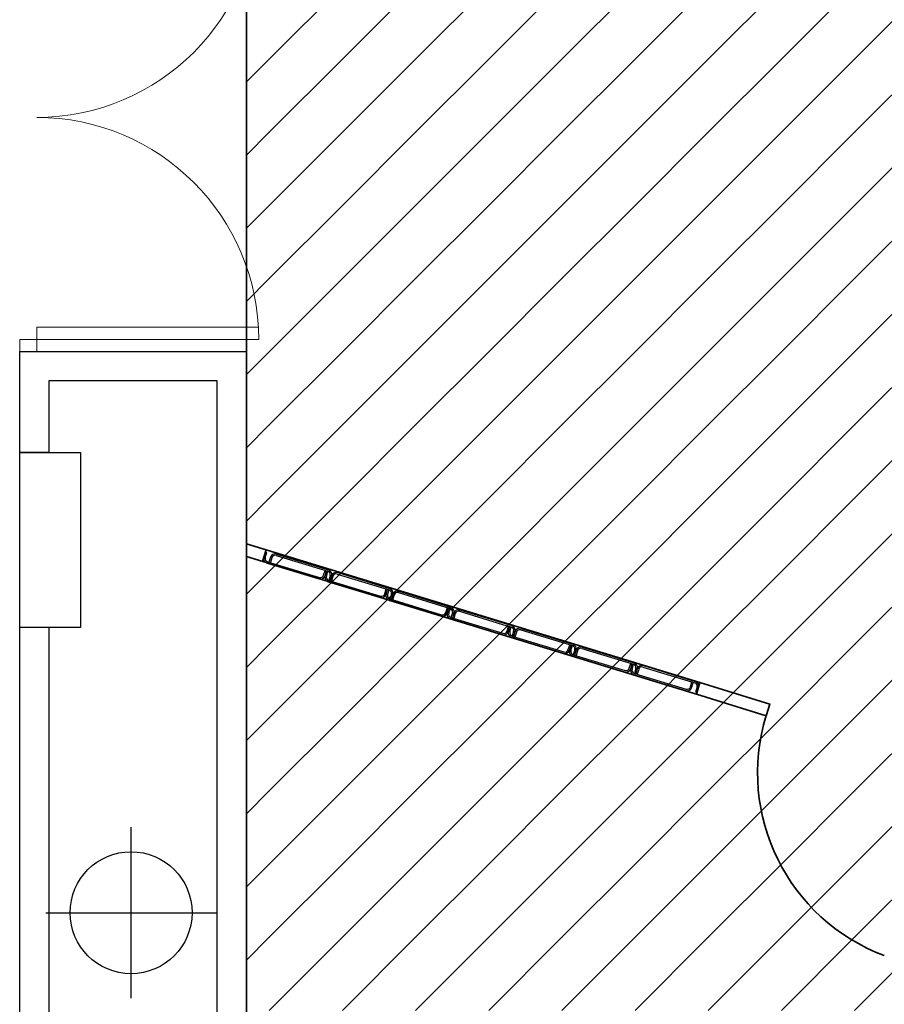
# Model space of a CAD drawing. Header units: metres. Extents: x -1 to 438, y -6 to 52.
# Tile 7 of 17: x 410.28 to 413.82, y 17.43 to 21.46. Entities that reach past the tile are written whole.
import ezdxf

# ---------------------------------------------------------------- set-up
doc = ezdxf.new("R2010")
doc.units = ezdxf.units.M
doc.linetypes.add('CONTINUA', pattern=[0])
for name, color, linetype, lineweight in [('PB  SOSTRE ENDERROCAT', 7, 'CONTINUA', 25), ('PB MURS ACTUAL', 7, 'CONTINUA', 25), ('PB MURS ENDERROCAT', 7, 'CONTINUA', 25)]:
    doc.layers.add(name, color=color, linetype=linetype, lineweight=lineweight)

# ---------------------------------------------------------------- blocks, each defined once
blk = doc.blocks.new('TRAMA_0')
at = {"layer": 'PB  SOSTRE ENDERROCAT', "color": 2, "linetype": 'CONTINUA', "lineweight": 35, "transparency": 33554687}
for points in [[(411.3, 21.3), (411.6, 21.6), (411.6, 21.6)], [(411.6, 21.3), (411.9, 21.6), (411.9, 21.6)], [(411.9, 21.3), (412.2, 21.6), (412.2, 21.6)], [(412.2, 21.3), (412.5, 21.6), (412.5, 21.6)], [(412.5, 21.3), (412.8, 21.6), (412.8, 21.6)], [(412.8, 21.3), (413.1, 21.6), (413.1, 21.6)], [(413.1, 21.3), (413.4, 21.6), (413.4, 21.6)], [(413.4, 21.3), (413.7, 21.6), (413.7, 21.6)], [(413.7, 21.3), (413.9305, 21.5305), (413.9305, 21.5305), (414, 21.6), (414, 21.6)], [(411.2064, 21.2064), (411.3, 21.3), (411.3, 21.3)], [(411.3, 21), (411.6, 21.3), (411.6, 21.3)], [(411.6, 21), (411.9, 21.3), (411.9, 21.3)], [(411.9, 21), (412.2, 21.3), (412.2, 21.3)], [(412.2, 21), (412.5, 21.3), (412.5, 21.3)], [(412.5, 21), (412.8, 21.3), (412.8, 21.3)], [(412.8, 21), (413.1, 21.3), (413.1, 21.3)], [(413.1, 21), (413.4, 21.3), (413.4, 21.3)], [(413.4, 21), (413.7, 21.3), (413.7, 21.3)], [(413.7, 21), (414, 21.3), (414, 21.3)], [(411.2064, 20.9064), (411.3, 21), (411.3, 21)], [(411.3, 20.7), (411.6, 21), (411.6, 21)], [(411.6, 20.7), (411.9, 21), (411.9, 21)], [(411.9, 20.7), (412.2, 21), (412.2, 21)], [(412.2, 20.7), (412.5, 21), (412.5, 21)], [(412.5, 20.7), (412.8, 21), (412.8, 21)], [(412.8, 20.7), (413.1, 21), (413.1, 21)], [(413.1, 20.7), (413.4, 21), (413.4, 21)], [(413.4, 20.7), (413.7, 21), (413.7, 21)], [(413.7, 20.7), (414, 21), (414, 21)], [(411.2064, 20.6064), (411.3, 20.7), (411.3, 20.7)], [(411.3, 20.4), (411.6, 20.7), (411.6, 20.7)], [(411.6, 20.4), (411.9, 20.7), (411.9, 20.7)], [(411.9, 20.4), (412.2, 20.7), (412.2, 20.7)], [(412.2, 20.4), (412.5, 20.7), (412.5, 20.7)], [(412.5, 20.4), (412.8, 20.7), (412.8, 20.7)], [(412.8, 20.4), (413.1, 20.7), (413.1, 20.7)], [(413.1, 20.4), (413.1245, 20.4245), (413.1245, 20.4245), (413.4, 20.7), (413.4, 20.7)], [(413.4, 20.4), (413.7, 20.7), (413.7, 20.7)], [(413.7, 20.4), (414, 20.7), (414, 20.7)], [(411.2064, 20.3064), (411.3, 20.4), (411.3, 20.4)], [(411.3, 20.1), (411.6, 20.4), (411.6, 20.4)], [(411.6, 20.1), (411.9, 20.4), (411.9, 20.4)], [(411.9, 20.1), (412.2, 20.4), (412.2, 20.4)], [(412.2, 20.1), (412.5, 20.4), (412.5, 20.4)], [(412.5, 20.1), (412.8, 20.4), (412.8, 20.4)], [(412.8, 20.1), (413.1, 20.4), (413.1, 20.4)], [(413.1, 20.1), (413.4, 20.4), (413.4, 20.4)], [(413.4, 20.1), (413.7, 20.4), (413.7, 20.4)], [(413.7, 20.1), (414, 20.4), (414, 20.4)], [(411.2064, 20.0064), (411.3, 20.1), (411.3, 20.1)], [(411.3, 19.8), (411.6, 20.1), (411.6, 20.1)], [(411.6, 19.8), (411.9, 20.1), (411.9, 20.1)], [(411.9, 19.8), (412.2, 20.1), (412.2, 20.1)], [(412.2, 19.8), (412.5, 20.1), (412.5, 20.1)], [(412.5, 19.8), (412.8, 20.1), (412.8, 20.1)], [(412.8, 19.8), (413.1, 20.1), (413.1, 20.1)], [(413.1, 19.8), (413.4, 20.1), (413.4, 20.1)], [(413.4, 19.8), (413.7, 20.1), (413.7, 20.1)], [(413.7, 19.8), (414, 20.1), (414, 20.1)], [(411.2064, 19.7064), (411.3, 19.8), (411.3, 19.8)], [(411.3, 19.5), (411.6, 19.8), (411.6, 19.8)], [(411.6, 19.5), (411.9, 19.8), (411.9, 19.8)], [(411.9, 19.5), (412.2, 19.8), (412.2, 19.8)], [(412.2, 19.5), (412.5, 19.8), (412.5, 19.8)], [(412.5, 19.5), (412.8, 19.8), (412.8, 19.8)], [(412.8, 19.5), (413.1, 19.8), (413.1, 19.8)], [(413.1, 19.5), (413.4, 19.8), (413.4, 19.8)], [(413.4, 19.5), (413.7, 19.8), (413.7, 19.8)], [(413.7, 19.5), (414, 19.8), (414, 19.8)], [(411.2064, 19.4064), (411.3, 19.5), (411.3, 19.5)], [(411.3, 19.2), (411.6, 19.5), (411.6, 19.5)], [(411.6, 19.2), (411.9, 19.5), (411.9, 19.5)], [(411.9, 19.2), (412.2, 19.5), (412.2, 19.5)], [(412.2, 19.2), (412.3185, 19.3185), (412.3185, 19.3185), (412.5, 19.5), (412.5, 19.5)], [(412.5, 19.2), (412.8, 19.5), (412.8, 19.5)], [(412.8, 19.2), (413.1, 19.5), (413.1, 19.5)], [(413.1, 19.2), (413.4, 19.5), (413.4, 19.5)], [(413.4, 19.2), (413.7, 19.5), (413.7, 19.5)], [(413.7, 19.2), (414, 19.5), (414, 19.5)], [(411.2064, 19.1064), (411.3, 19.2), (411.3, 19.2)], [(411.3, 18.9), (411.6, 19.2), (411.6, 19.2)], [(411.6, 18.9), (411.9, 19.2), (411.9, 19.2)], [(411.9, 18.9), (412.2, 19.2), (412.2, 19.2)], [(412.2, 18.9), (412.5, 19.2), (412.5, 19.2)], [(412.5, 18.9), (412.8, 19.2), (412.8, 19.2)], [(412.8, 18.9), (413.1, 19.2), (413.1, 19.2)], [(413.1, 18.9), (413.4, 19.2), (413.4, 19.2)], [(413.4, 18.9), (413.7, 19.2), (413.7, 19.2)], [(413.7, 18.9), (414, 19.2), (414, 19.2)], [(411.2064, 18.8064), (411.3, 18.9), (411.3, 18.9)], [(411.3, 18.6), (411.6, 18.9), (411.6, 18.9)], [(411.6, 18.6), (411.9, 18.9), (411.9, 18.9)], [(411.9, 18.6), (412.2, 18.9), (412.2, 18.9)], [(412.2, 18.6), (412.5, 18.9), (412.5, 18.9)], [(412.5, 18.6), (412.8, 18.9), (412.8, 18.9)], [(412.8, 18.6), (413.1, 18.9), (413.1, 18.9)], [(413.1, 18.6), (413.4, 18.9), (413.4, 18.9)], [(413.4, 18.6), (413.7, 18.9), (413.7, 18.9)], [(413.7, 18.6), (414, 18.9), (414, 18.9)], [(411.2064, 18.5064), (411.3, 18.6), (411.3, 18.6)], [(411.3, 18.3), (411.6, 18.6), (411.6, 18.6)], [(411.6, 18.3), (411.9, 18.6), (411.9, 18.6)], [(411.9, 18.3), (412.2, 18.6), (412.2, 18.6)], [(412.2, 18.3), (412.5, 18.6), (412.5, 18.6)], [(412.5, 18.3), (412.8, 18.6), (412.8, 18.6)], [(412.8, 18.3), (413.1, 18.6), (413.1, 18.6)], [(413.1, 18.3), (413.4, 18.6), (413.4, 18.6)], [(413.4, 18.3), (413.7, 18.6), (413.7, 18.6)], [(413.7, 18.3), (414, 18.6), (414, 18.6)], [(411.2064, 18.2064), (411.3, 18.3), (411.3, 18.3)], [(411.3, 18), (411.5125, 18.2125), (411.5125, 18.2125), (411.6, 18.3), (411.6, 18.3)], [(411.6, 18), (411.9, 18.3), (411.9, 18.3)], [(411.9, 18), (412.2, 18.3), (412.2, 18.3)], [(412.2, 18), (412.5, 18.3), (412.5, 18.3)], [(412.5, 18), (412.8, 18.3), (412.8, 18.3)], [(412.8, 18), (413.1, 18.3), (413.1, 18.3)], [(413.1, 18), (413.4, 18.3), (413.4, 18.3)], [(413.4, 18), (413.7, 18.3), (413.7, 18.3)], [(413.7, 18), (414, 18.3), (414, 18.3)], [(411.2064, 17.9064), (411.3, 18), (411.3, 18)], [(411.3, 17.7), (411.6, 18), (411.6, 18)], [(411.6, 17.7), (411.9, 18), (411.9, 18)], [(411.9, 17.7), (412.2, 18), (412.2, 18)], [(412.2, 17.7), (412.5, 18), (412.5, 18)], [(412.5, 17.7), (412.8, 18), (412.8, 18)], [(412.8, 17.7), (413.1, 18), (413.1, 18)], [(413.1, 17.7), (413.4, 18), (413.4, 18)], [(413.4, 17.7), (413.7, 18), (413.7, 18)], [(413.7, 17.7), (414, 18), (414, 18)], [(411.2064, 17.6064), (411.3, 17.7), (411.3, 17.7)], [(411.3, 17.4), (411.6, 17.7), (411.6, 17.7)], [(411.6, 17.4), (411.9, 17.7), (411.9, 17.7)], [(411.9, 17.4), (412.2, 17.7), (412.2, 17.7)], [(412.2, 17.4), (412.5, 17.7), (412.5, 17.7)], [(412.5, 17.4), (412.8, 17.7), (412.8, 17.7)], [(412.8, 17.4), (413.1, 17.7), (413.1, 17.7)], [(413.1, 17.4), (413.4, 17.7), (413.4, 17.7)], [(413.4, 17.4), (413.7, 17.7), (413.7, 17.7)], [(413.7, 17.4), (414, 17.7), (414, 17.7)]]:
    blk.add_lwpolyline(points, dxfattribs=at)

msp = doc.modelspace()

# ---------------------------------------------------------------- linework, layer by layer
at = {"layer": 'PB  SOSTRE ENDERROCAT', "color": 2, "linetype": 'CONTINUA', "lineweight": 35, "transparency": 33554687}
for p, q in [((411.2064, 24.2008), (411.2064, 17.7925)), ((411.2064, 13.2008), (411.2064, 24.2008))]:
    msp.add_line(p, q, dxfattribs=at)
msp.add_lwpolyline([(411.2064, 17.7925), (411.2064, 17.7927), (411.2064, 13.2006)], dxfattribs=at)
at = {"layer": 'PB MURS ACTUAL', "linetype": 'CONTINUA', "lineweight": 13, "transparency": 33554687}
for p, q in [((410.3464, 20.2008), (410.3464, 20.1008)), ((411.2551, 20.2008), (410.3464, 20.2008)), ((411.2564, 20.1508), (410.2764, 20.1508)), ((410.2764, 20.1008), (410.2764, 20.1508)), ((413.0655, 18.744), (411.2064, 19.3129)), ((413.0551, 18.6948), (411.2064, 19.2606)), ((411.2722, 19.2405), (411.2869, 19.2883))]:
    msp.add_line(p, q, dxfattribs=at)
at = {"layer": 'PB MURS ACTUAL', "transparency": 33554687}
for p, q in [((410.2764, 20.1008), (411.2064, 20.1008)), ((410.2764, 19.6879), (410.2764, 20.1008)), ((411.2064, 20.1008), (411.2064, 13.2008)), ((410.3964, 19.9808), (410.3964, 19.6879)), ((411.0864, 19.9808), (410.3964, 19.9808)), ((411.0864, 13.2008), (411.0864, 19.9808)), ((410.3964, 19.6879), (410.2764, 19.6879)), ((410.3964, 19.6879), (410.2764, 19.6879)), ((410.2764, 16.1708), (410.2764, 18.9702)), ((410.3964, 18.9702), (410.2764, 18.9702)), ((410.3964, 18.9702), (410.2764, 18.9702)), ((410.3964, 18.9702), (410.3964, 16.2208))]:
    msp.add_line(p, q, dxfattribs=at)
at = {"layer": 'PB MURS ACTUAL', "color": 7, "linetype": 'CONTINUA', "lineweight": 25, "transparency": 33554687}
for p, q in [((410.3964, 19.6879), (410.2764, 19.6879)), ((410.3947, 19.6879), (410.2764, 19.6879)), ((410.2764, 18.9703), (410.2764, 19.6879)), ((410.2764, 19.6879), (410.5264, 19.6879)), ((410.5264, 19.6879), (410.5264, 18.9703)), ((410.3947, 18.9703), (410.2764, 18.9703)), ((410.3964, 18.9702), (410.2764, 18.9702)), ((410.5264, 18.9703), (410.3947, 18.9703))]:
    msp.add_line(p, q, dxfattribs=at)
at = {"layer": 'PB MURS ACTUAL', "color": 180, "transparency": 33554687}
for p, q in [((411.2778, 19.2586), (411.2839, 19.2787)), ((411.2835, 19.2568), (411.2897, 19.2769)), ((411.2839, 19.2787), (411.2897, 19.2769)), ((411.3047, 19.2577), (411.2986, 19.2376)), ((411.3105, 19.256), (411.3043, 19.2359)), ((411.3279, 19.2653), (411.5403, 19.2007)), ((411.3297, 19.271), (411.5421, 19.2064)), ((411.2911, 19.2336), (411.5035, 19.169)), ((411.2929, 19.2394), (411.5053, 19.1748)), ((411.2986, 19.2376), (411.3043, 19.2359)), ((411.5227, 19.1841), (411.5288, 19.2042)), ((411.5285, 19.1823), (411.5346, 19.2024)), ((411.5285, 19.1823), (411.5346, 19.2024)), ((411.5288, 19.2042), (411.5346, 19.2024)), ((411.5342, 19.1806), (411.5403, 19.2007)), ((411.5346, 19.2024), (411.5403, 19.2007)), ((411.5496, 19.1832), (411.5435, 19.1631)), ((411.5554, 19.1815), (411.5493, 19.1614)), ((411.5554, 19.1815), (411.5493, 19.1614)), ((411.5611, 19.1797), (411.555, 19.1596)), ((411.5786, 19.189), (411.791, 19.1244)), ((411.5803, 19.1948), (411.7927, 19.1302)), ((411.5418, 19.1574), (411.7542, 19.0928)), ((411.5435, 19.1631), (411.7559, 19.0985)), ((411.5435, 19.1631), (411.5493, 19.1614)), ((411.5493, 19.1614), (411.555, 19.1596)), ((411.7734, 19.1078), (411.7795, 19.1279)), ((411.7791, 19.1061), (411.7852, 19.1262)), ((411.7791, 19.1061), (411.7852, 19.1262)), ((411.7795, 19.1279), (411.7852, 19.1262)), ((411.7849, 19.1043), (411.791, 19.1244)), ((411.7852, 19.1262), (411.791, 19.1244)), ((411.8003, 19.1069), (411.7942, 19.0869)), ((411.806, 19.1052), (411.7999, 19.0851)), ((411.806, 19.1052), (411.7999, 19.0851)), ((411.8118, 19.1035), (411.8057, 19.0834)), ((411.8292, 19.1128), (412.0416, 19.0482)), ((411.831, 19.1185), (412.0434, 19.0539)), ((411.7924, 19.0811), (412.0048, 19.0165)), ((411.7942, 19.0869), (412.0066, 19.0222)), ((411.7942, 19.0869), (411.7999, 19.0851)), ((411.7999, 19.0851), (411.8057, 19.0834)), ((412.024, 19.0316), (412.0301, 19.0517)), ((412.0298, 19.0298), (412.0359, 19.0499)), ((412.0298, 19.0298), (412.0359, 19.0499)), ((412.0301, 19.0517), (412.0359, 19.0499)), ((412.0359, 19.0499), (412.0416, 19.0482)), ((412.0355, 19.0281), (412.0416, 19.0482)), ((412.0509, 19.0307), (412.0448, 19.0106)), ((412.0448, 19.0106), (412.2572, 18.946)), ((412.0448, 19.0106), (412.0506, 19.0089)), ((412.0567, 19.0289), (412.0506, 19.0089)), ((412.0567, 19.0289), (412.0506, 19.0089)), ((412.0624, 19.0272), (412.0563, 19.0071)), ((412.0799, 19.0365), (412.2923, 18.9719)), ((412.0816, 19.0423), (412.294, 18.9776)), ((412.0431, 19.0049), (412.2555, 18.9403)), ((412.0506, 19.0089), (412.0563, 19.0071)), ((412.2747, 18.9553), (412.2808, 18.9754)), ((412.2804, 18.9536), (412.2865, 18.9737)), ((412.2804, 18.9536), (412.2865, 18.9737)), ((412.2808, 18.9754), (412.2865, 18.9737)), ((412.2862, 18.9518), (412.2923, 18.9719)), ((412.2865, 18.9737), (412.2923, 18.9719)), ((412.2937, 18.9286), (412.5061, 18.864)), ((412.3016, 18.9544), (412.2955, 18.9343)), ((412.2955, 18.9343), (412.5079, 18.8697)), ((412.2955, 18.9343), (412.3012, 18.9326)), ((412.3073, 18.9527), (412.3012, 18.9326)), ((412.3073, 18.9527), (412.3012, 18.9326)), ((412.3012, 18.9326), (412.307, 18.9309)), ((412.3131, 18.9509), (412.307, 18.9309)), ((412.3306, 18.9603), (412.5429, 18.8957)), ((412.3323, 18.966), (412.5447, 18.9014)), ((412.5254, 18.8791), (412.5315, 18.8991)), ((412.5311, 18.8773), (412.5372, 18.8974)), ((412.5311, 18.8773), (412.5372, 18.8974)), ((412.5315, 18.8991), (412.5372, 18.8974)), ((412.5368, 18.8756), (412.5429, 18.8957)), ((412.5372, 18.8974), (412.5429, 18.8957)), ((412.583, 18.8898), (412.7953, 18.8251)), ((412.5444, 18.8524), (412.7568, 18.7877)), ((412.5523, 18.8782), (412.5462, 18.8581)), ((412.5462, 18.8581), (412.5519, 18.8563)), ((412.5462, 18.8581), (412.7585, 18.7935)), ((412.558, 18.8764), (412.5519, 18.8563)), ((412.558, 18.8764), (412.5519, 18.8563)), ((412.5519, 18.8563), (412.5576, 18.8546)), ((412.5637, 18.8747), (412.5576, 18.8546)), ((412.5812, 18.884), (412.7936, 18.8194)), ((412.776, 18.8028), (412.7821, 18.8229)), ((412.7817, 18.8011), (412.7879, 18.8211)), ((412.7817, 18.8011), (412.7879, 18.8211)), ((412.7821, 18.8229), (412.7879, 18.8211)), ((412.7875, 18.7993), (412.7936, 18.8194)), ((412.7879, 18.8211), (412.7936, 18.8194)), ((412.8319, 18.8078), (413.0443, 18.7431)), ((412.8336, 18.8135), (413.046, 18.7489)), ((412.7951, 18.7761), (413.0075, 18.7115)), ((412.8029, 18.8019), (412.7968, 18.7818)), ((412.7968, 18.7818), (412.8025, 18.7801)), ((412.7968, 18.7818), (413.0092, 18.7172)), ((412.8087, 18.8002), (412.8025, 18.7801)), ((412.8087, 18.8002), (412.8025, 18.7801)), ((412.8025, 18.7801), (412.8083, 18.7783)), ((412.8144, 18.7984), (412.8083, 18.7783)), ((413.0267, 18.7265), (413.0328, 18.7466)), ((413.0324, 18.7248), (413.0385, 18.7449)), ((413.0328, 18.7466), (413.0385, 18.7449)), ((413.0536, 18.7257), (413.0475, 18.7056)), ((413.0475, 18.7056), (413.0532, 18.7038)), ((413.0593, 18.7239), (413.0532, 18.7038))]:
    msp.add_line(p, q, dxfattribs=at)
at = {"layer": 'PB MURS ACTUAL', "color": 180, "linetype": 'CONTINUA', "transparency": 33554687}
for p, q in [((410.7332, 17.4508), (410.7332, 18.1508)), ((410.3832, 17.8008), (411.0832, 17.8008))]:
    msp.add_line(p, q, dxfattribs=at)
at = {"layer": 'PB MURS ACTUAL', "linetype": 'CONTINUA', "lineweight": 13, "transparency": 33554687}
msp.add_lwpolyline([(413.0509, 18.6961), (413.3371, 18.6085), (413.3521, 18.6562), (413.0655, 18.744), (413.0509, 18.6961)], close=True, dxfattribs=at)
at = {"layer": 'PB MURS ACTUAL', "transparency": 33554687}
msp.add_circle((410.7332, 17.8008), 0.25, dxfattribs=at)
at = {"layer": 'PB MURS ACTUAL', "linetype": 'CONTINUA', "lineweight": 13, "transparency": 33554687}
for centre, radius, start, end in [((410.3464, 21.9708), 0.91, 270, 0), ((410.3464, 20.1508), 0.91, 0, 90), ((414.1021, 18.3744), 0.8001, 162.9831, 249.4788)]:
    msp.add_arc(centre, radius, start, end, dxfattribs=at)
at = {"layer": 'PB MURS ACTUAL', "color": 180, "transparency": 33554687}
for centre, radius, start, end in [((411.2969, 19.2528), 0.02, 163.0793, 253.0793), ((411.2969, 19.2528), 0.014, 163.0793, 253.0793), ((411.3238, 19.2519), 0.02, 73.0793, 163.0793), ((411.3238, 19.2519), 0.014, 73.0793, 163.0793), ((411.5093, 19.1881), 0.02, 253.0793, 343.0793), ((411.5093, 19.1881), 0.014, 253.0793, 343.0793), ((411.5476, 19.1765), 0.02, 163.0793, 253.0793), ((411.5476, 19.1765), 0.014, 163.0793, 253.0793), ((411.5362, 19.1873), 0.014, 343.0793, 73.0793), ((411.5362, 19.1873), 0.02, 343.0793, 73.0793), ((411.5745, 19.1756), 0.02, 73.0793, 163.0793), ((411.5745, 19.1756), 0.014, 73.0793, 163.0793), ((411.7869, 19.111), 0.02, 343.0793, 73.0793), ((411.76, 19.1119), 0.02, 253.0793, 343.0793), ((411.76, 19.1119), 0.014, 253.0793, 343.0793), ((411.7983, 19.1003), 0.02, 163.0793, 253.0793), ((411.7983, 19.1003), 0.014, 163.0793, 253.0793), ((411.7869, 19.111), 0.014, 343.0793, 73.0793), ((411.8252, 19.0994), 0.02, 73.0793, 163.0793), ((411.8252, 19.0994), 0.014, 73.0793, 163.0793), ((412.0376, 19.0348), 0.02, 343.0793, 73.0793), ((412.0106, 19.0356), 0.02, 253.0793, 343.0793), ((412.0106, 19.0356), 0.014, 253.0793, 343.0793), ((412.0489, 19.024), 0.02, 163.0793, 253.0793), ((412.0489, 19.024), 0.014, 163.0793, 253.0793), ((412.0376, 19.0348), 0.014, 343.0793, 73.0793), ((412.0758, 19.0231), 0.02, 73.0793, 163.0793), ((412.0758, 19.0231), 0.014, 73.0793, 163.0793), ((412.2882, 18.9585), 0.014, 343.0793, 73.0793), ((412.2882, 18.9585), 0.02, 343.0793, 73.0793), ((412.2613, 18.9594), 0.02, 253.0793, 343.0793), ((412.2613, 18.9594), 0.014, 253.0793, 343.0793), ((412.2996, 18.9477), 0.02, 163.0793, 253.0793), ((412.2996, 18.9477), 0.014, 163.0793, 253.0793), ((412.3265, 18.9469), 0.02, 73.0793, 163.0793), ((412.3265, 18.9469), 0.014, 73.0793, 163.0793), ((412.5389, 18.8823), 0.014, 343.0793, 73.0793), ((412.5389, 18.8823), 0.02, 343.0793, 73.0793), ((412.5771, 18.8706), 0.02, 73.0793, 163.0793), ((412.512, 18.8831), 0.02, 253.0793, 343.0793), ((412.512, 18.8831), 0.014, 253.0793, 343.0793), ((412.5502, 18.8715), 0.02, 163.0793, 253.0793), ((412.5502, 18.8715), 0.014, 163.0793, 253.0793), ((412.5771, 18.8706), 0.014, 73.0793, 163.0793), ((412.7895, 18.806), 0.014, 343.0793, 73.0793), ((412.7895, 18.806), 0.02, 343.0793, 73.0793), ((412.8278, 18.7944), 0.02, 73.0793, 163.0793), ((412.8278, 18.7944), 0.014, 73.0793, 163.0793), ((412.7626, 18.8069), 0.02, 253.0793, 343.0793), ((412.7626, 18.8069), 0.014, 253.0793, 343.0793), ((412.8009, 18.7952), 0.02, 163.0793, 253.0793), ((412.8009, 18.7952), 0.014, 163.0793, 253.0793), ((413.0133, 18.7306), 0.014, 253.0793, 343.0793), ((413.0402, 18.7298), 0.014, 343.0793, 73.0793), ((413.0402, 18.7298), 0.02, 343.0793, 73.0793), ((413.0133, 18.7306), 0.02, 253.0793, 343.0793)]:
    msp.add_arc(centre, radius, start, end, dxfattribs=at)
at = {"layer": 'PB MURS ENDERROCAT', "color": 2, "linetype": 'CONTINUA', "lineweight": 35, "transparency": 33554687}
for p, q in [((413.0655, 18.744), (411.2064, 19.3129)), ((413.0551, 18.6948), (411.2064, 19.2606)), ((411.2722, 19.2405), (411.2869, 19.2883))]:
    msp.add_line(p, q, dxfattribs=at)
at = {"layer": 'PB MURS ENDERROCAT', "color": 180, "transparency": 33554687}
for p, q in [((411.2778, 19.2586), (411.2839, 19.2787)), ((411.2835, 19.2568), (411.2897, 19.2769)), ((411.2839, 19.2787), (411.2897, 19.2769)), ((411.3047, 19.2577), (411.2986, 19.2376)), ((411.3105, 19.256), (411.3043, 19.2359)), ((411.3279, 19.2653), (411.5403, 19.2007)), ((411.3297, 19.271), (411.5421, 19.2064)), ((411.2911, 19.2336), (411.5035, 19.169)), ((411.2929, 19.2394), (411.5053, 19.1748)), ((411.2986, 19.2376), (411.3043, 19.2359)), ((411.5227, 19.1841), (411.5288, 19.2042)), ((411.5285, 19.1823), (411.5346, 19.2024)), ((411.5285, 19.1823), (411.5346, 19.2024)), ((411.5288, 19.2042), (411.5346, 19.2024)), ((411.5342, 19.1806), (411.5403, 19.2007)), ((411.5346, 19.2024), (411.5403, 19.2007)), ((411.5496, 19.1832), (411.5435, 19.1631)), ((411.5554, 19.1815), (411.5493, 19.1614)), ((411.5554, 19.1815), (411.5493, 19.1614)), ((411.5611, 19.1797), (411.555, 19.1596)), ((411.5786, 19.189), (411.791, 19.1244)), ((411.5803, 19.1948), (411.7927, 19.1302)), ((411.5418, 19.1574), (411.7542, 19.0928)), ((411.5435, 19.1631), (411.7559, 19.0985)), ((411.5435, 19.1631), (411.5493, 19.1614)), ((411.5493, 19.1614), (411.555, 19.1596)), ((411.7734, 19.1078), (411.7795, 19.1279)), ((411.7791, 19.1061), (411.7852, 19.1262)), ((411.7791, 19.1061), (411.7852, 19.1262)), ((411.7795, 19.1279), (411.7852, 19.1262)), ((411.7849, 19.1043), (411.791, 19.1244)), ((411.7852, 19.1262), (411.791, 19.1244)), ((411.8003, 19.1069), (411.7942, 19.0869)), ((411.806, 19.1052), (411.7999, 19.0851)), ((411.806, 19.1052), (411.7999, 19.0851)), ((411.8118, 19.1035), (411.8057, 19.0834)), ((411.8292, 19.1128), (412.0416, 19.0482)), ((411.831, 19.1185), (412.0434, 19.0539)), ((411.7924, 19.0811), (412.0048, 19.0165)), ((411.7942, 19.0869), (412.0066, 19.0222)), ((411.7942, 19.0869), (411.7999, 19.0851)), ((411.7999, 19.0851), (411.8057, 19.0834)), ((412.024, 19.0316), (412.0301, 19.0517)), ((412.0298, 19.0298), (412.0359, 19.0499)), ((412.0298, 19.0298), (412.0359, 19.0499)), ((412.0301, 19.0517), (412.0359, 19.0499)), ((412.0359, 19.0499), (412.0416, 19.0482)), ((412.0355, 19.0281), (412.0416, 19.0482)), ((412.0509, 19.0307), (412.0448, 19.0106)), ((412.0448, 19.0106), (412.2572, 18.946)), ((412.0448, 19.0106), (412.0506, 19.0089)), ((412.0567, 19.0289), (412.0506, 19.0089)), ((412.0567, 19.0289), (412.0506, 19.0089)), ((412.0624, 19.0272), (412.0563, 19.0071)), ((412.0799, 19.0365), (412.2923, 18.9719)), ((412.0816, 19.0423), (412.294, 18.9776)), ((412.0431, 19.0049), (412.2555, 18.9403)), ((412.0506, 19.0089), (412.0563, 19.0071)), ((412.2747, 18.9553), (412.2808, 18.9754)), ((412.2804, 18.9536), (412.2865, 18.9737)), ((412.2804, 18.9536), (412.2865, 18.9737)), ((412.2808, 18.9754), (412.2865, 18.9737)), ((412.2862, 18.9518), (412.2923, 18.9719)), ((412.2865, 18.9737), (412.2923, 18.9719)), ((412.2937, 18.9286), (412.5061, 18.864)), ((412.3016, 18.9544), (412.2955, 18.9343)), ((412.2955, 18.9343), (412.5079, 18.8697)), ((412.2955, 18.9343), (412.3012, 18.9326)), ((412.3073, 18.9527), (412.3012, 18.9326)), ((412.3073, 18.9527), (412.3012, 18.9326)), ((412.3012, 18.9326), (412.307, 18.9309)), ((412.3131, 18.9509), (412.307, 18.9309)), ((412.3306, 18.9603), (412.5429, 18.8957)), ((412.3323, 18.966), (412.5447, 18.9014)), ((412.5254, 18.8791), (412.5315, 18.8991)), ((412.5311, 18.8773), (412.5372, 18.8974)), ((412.5311, 18.8773), (412.5372, 18.8974)), ((412.5315, 18.8991), (412.5372, 18.8974)), ((412.5368, 18.8756), (412.5429, 18.8957)), ((412.5372, 18.8974), (412.5429, 18.8957)), ((412.583, 18.8898), (412.7953, 18.8251)), ((412.5444, 18.8524), (412.7568, 18.7877)), ((412.5523, 18.8782), (412.5462, 18.8581)), ((412.5462, 18.8581), (412.5519, 18.8563)), ((412.5462, 18.8581), (412.7585, 18.7935)), ((412.558, 18.8764), (412.5519, 18.8563)), ((412.558, 18.8764), (412.5519, 18.8563)), ((412.5519, 18.8563), (412.5576, 18.8546)), ((412.5637, 18.8747), (412.5576, 18.8546)), ((412.5812, 18.884), (412.7936, 18.8194)), ((412.776, 18.8028), (412.7821, 18.8229)), ((412.7817, 18.8011), (412.7879, 18.8211)), ((412.7817, 18.8011), (412.7879, 18.8211)), ((412.7821, 18.8229), (412.7879, 18.8211)), ((412.7875, 18.7993), (412.7936, 18.8194)), ((412.7879, 18.8211), (412.7936, 18.8194)), ((412.8319, 18.8078), (413.0443, 18.7431)), ((412.8336, 18.8135), (413.046, 18.7489)), ((412.7951, 18.7761), (413.0075, 18.7115)), ((412.8029, 18.8019), (412.7968, 18.7818)), ((412.7968, 18.7818), (412.8025, 18.7801)), ((412.7968, 18.7818), (413.0092, 18.7172)), ((412.8087, 18.8002), (412.8025, 18.7801)), ((412.8087, 18.8002), (412.8025, 18.7801)), ((412.8025, 18.7801), (412.8083, 18.7783)), ((412.8144, 18.7984), (412.8083, 18.7783)), ((413.0267, 18.7265), (413.0328, 18.7466)), ((413.0324, 18.7248), (413.0385, 18.7449)), ((413.0328, 18.7466), (413.0385, 18.7449)), ((413.0536, 18.7257), (413.0475, 18.7056)), ((413.0475, 18.7056), (413.0532, 18.7038)), ((413.0593, 18.7239), (413.0532, 18.7038))]:
    msp.add_line(p, q, dxfattribs=at)
at = {"layer": 'PB MURS ENDERROCAT', "color": 2, "linetype": 'CONTINUA', "lineweight": 35, "transparency": 33554687}
msp.add_lwpolyline([(413.0509, 18.6961), (413.3371, 18.6085), (413.3521, 18.6562), (413.0655, 18.744), (413.0509, 18.6961)], close=True, dxfattribs=at)
at = {"layer": 'PB MURS ENDERROCAT', "color": 180, "transparency": 33554687}
for centre, radius, start, end in [((411.2969, 19.2528), 0.02, 163.0793, 253.0793), ((411.2969, 19.2528), 0.014, 163.0793, 253.0793), ((411.3238, 19.2519), 0.02, 73.0793, 163.0793), ((411.3238, 19.2519), 0.014, 73.0793, 163.0793), ((411.5093, 19.1881), 0.02, 253.0793, 343.0793), ((411.5093, 19.1881), 0.014, 253.0793, 343.0793), ((411.5476, 19.1765), 0.02, 163.0793, 253.0793), ((411.5476, 19.1765), 0.014, 163.0793, 253.0793), ((411.5362, 19.1873), 0.014, 343.0793, 73.0793), ((411.5362, 19.1873), 0.02, 343.0793, 73.0793), ((411.5745, 19.1756), 0.02, 73.0793, 163.0793), ((411.5745, 19.1756), 0.014, 73.0793, 163.0793), ((411.7869, 19.111), 0.02, 343.0793, 73.0793), ((411.76, 19.1119), 0.02, 253.0793, 343.0793), ((411.76, 19.1119), 0.014, 253.0793, 343.0793), ((411.7983, 19.1003), 0.02, 163.0793, 253.0793), ((411.7983, 19.1003), 0.014, 163.0793, 253.0793), ((411.7869, 19.111), 0.014, 343.0793, 73.0793), ((411.8252, 19.0994), 0.02, 73.0793, 163.0793), ((411.8252, 19.0994), 0.014, 73.0793, 163.0793), ((412.0376, 19.0348), 0.02, 343.0793, 73.0793), ((412.0106, 19.0356), 0.02, 253.0793, 343.0793), ((412.0106, 19.0356), 0.014, 253.0793, 343.0793), ((412.0489, 19.024), 0.02, 163.0793, 253.0793), ((412.0489, 19.024), 0.014, 163.0793, 253.0793), ((412.0376, 19.0348), 0.014, 343.0793, 73.0793), ((412.0758, 19.0231), 0.02, 73.0793, 163.0793), ((412.0758, 19.0231), 0.014, 73.0793, 163.0793), ((412.2882, 18.9585), 0.014, 343.0793, 73.0793), ((412.2882, 18.9585), 0.02, 343.0793, 73.0793), ((412.2613, 18.9594), 0.02, 253.0793, 343.0793), ((412.2613, 18.9594), 0.014, 253.0793, 343.0793), ((412.2996, 18.9477), 0.02, 163.0793, 253.0793), ((412.2996, 18.9477), 0.014, 163.0793, 253.0793), ((412.3265, 18.9469), 0.02, 73.0793, 163.0793), ((412.3265, 18.9469), 0.014, 73.0793, 163.0793), ((412.5389, 18.8823), 0.014, 343.0793, 73.0793), ((412.5389, 18.8823), 0.02, 343.0793, 73.0793), ((412.5771, 18.8706), 0.02, 73.0793, 163.0793), ((412.512, 18.8831), 0.02, 253.0793, 343.0793), ((412.512, 18.8831), 0.014, 253.0793, 343.0793), ((412.5502, 18.8715), 0.02, 163.0793, 253.0793), ((412.5502, 18.8715), 0.014, 163.0793, 253.0793), ((412.5771, 18.8706), 0.014, 73.0793, 163.0793), ((412.7895, 18.806), 0.014, 343.0793, 73.0793), ((412.7895, 18.806), 0.02, 343.0793, 73.0793), ((412.8278, 18.7944), 0.02, 73.0793, 163.0793), ((412.8278, 18.7944), 0.014, 73.0793, 163.0793), ((412.7626, 18.8069), 0.02, 253.0793, 343.0793), ((412.7626, 18.8069), 0.014, 253.0793, 343.0793), ((412.8009, 18.7952), 0.02, 163.0793, 253.0793), ((412.8009, 18.7952), 0.014, 163.0793, 253.0793), ((413.0133, 18.7306), 0.014, 253.0793, 343.0793), ((413.0402, 18.7298), 0.014, 343.0793, 73.0793), ((413.0402, 18.7298), 0.02, 343.0793, 73.0793), ((413.0133, 18.7306), 0.02, 253.0793, 343.0793)]:
    msp.add_arc(centre, radius, start, end, dxfattribs=at)
at = {"layer": 'PB MURS ENDERROCAT', "color": 2, "linetype": 'CONTINUA', "lineweight": 35, "transparency": 33554687}
msp.add_arc((414.1021, 18.3744), 0.8001, 162.9831, 249.4788, dxfattribs=at)

# ---------------------------------------------------------------- block references
at = {"layer": 'PB  SOSTRE ENDERROCAT', "color": 2, "linetype": 'CONTINUA', "lineweight": 35, "transparency": 33554687}
msp.add_blockref('TRAMA_0', (0, 0), dxfattribs=at)

doc.saveas('drawing.dxf')
